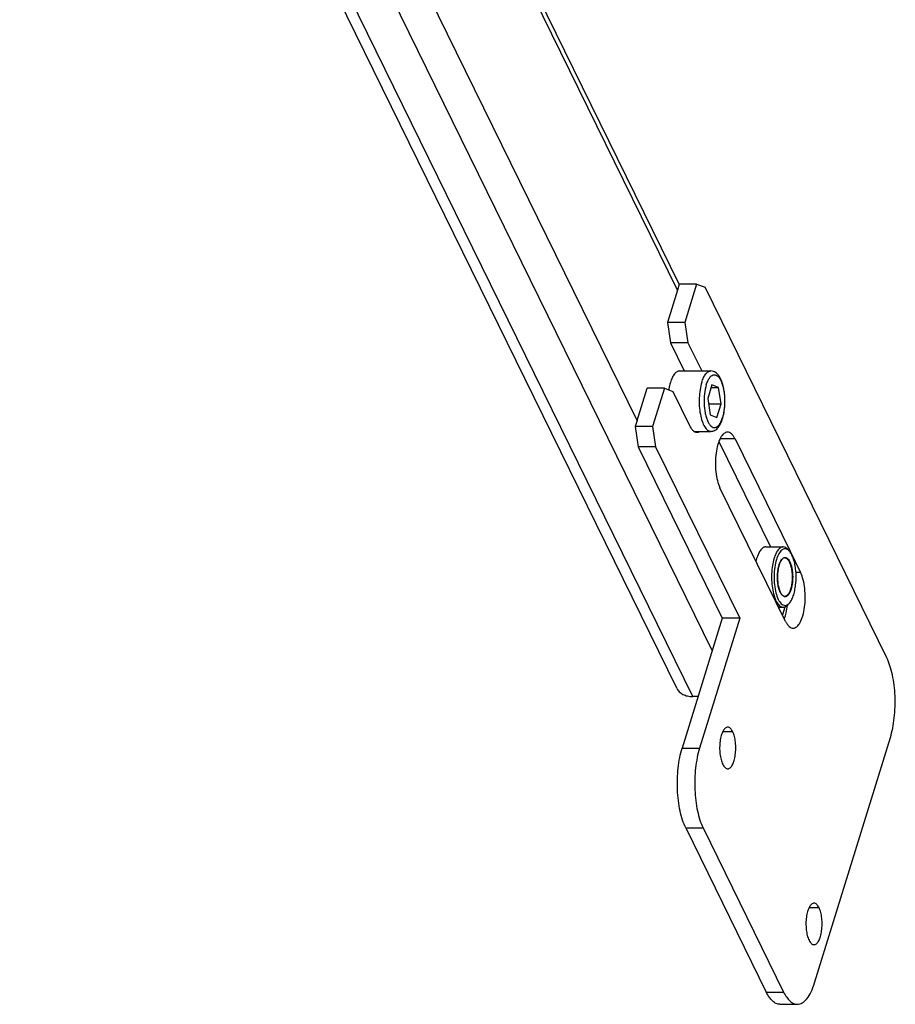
# Model space of a CAD drawing. Header units: millimetres. Extents: x 0 to 2100, y 0 to 2970.
# Tile 9 of 12: x 978 to 1210, y 940 to 1201. Entities that reach past the tile are written whole.
import ezdxf

# ---------------------------------------------------------------- set-up
doc = ezdxf.new("R2010")
doc.units = ezdxf.units.MM
doc.header["$LTSCALE"] = 193.6
doc.layers.get('0').update_dxf_attribs({"linetype": 'CONTINUOUS'})

msp = doc.modelspace()

# ---------------------------------------------------------------- linework, layer by layer
at = {"color": 9, "linetype": 'CONTINUOUS'}
for p, q in [((1141.31, 1094.74), (981.32, 1420.77)), ((1156.06, 1021.62), (962.66, 1415.72)), ((1161.25, 1033.79), (973.82, 1415.72)), ((1151.99, 1129.29), (1057.56, 1321.73)), ((1167.28, 1089.88), (1163.29, 1089.88)), ((1184.67, 1054.45), (1183.42, 1054.45)), ((1166.67, 1012.3), (1164.01, 1012.3)), ((1153.26, 1007.91), (1157.86, 1007.91)), ((1154.2, 986.84), (1158.81, 986.84)), ((1189.55, 965.68), (1186.89, 965.68)), ((1175.55, 943.33), (1180.16, 943.33))]:
    msp.add_line(p, q, dxfattribs=at)
at = {"color": 7, "linetype": 'CONTINUOUS'}
for p, q in [((1151.84, 1023.83), (958.44, 1417.93)), ((1152.45, 1130.89), (1058.8, 1321.73)), ((1152.49, 1130.9), (1151.99, 1129.29)), ((1152.47, 1130.85), (1152.45, 1130.89)), ((1157.09, 1130.9), (1152.49, 1130.9)), ((1157.09, 1130.9), (1153.95, 1120.74)), ((1157.09, 1130.9), (1159.32, 1130.06)), ((1207.51, 1031.84), (1159.32, 1130.06)), ((1151.99, 1129.29), (1149.34, 1120.74)), ((1153.95, 1120.74), (1149.34, 1120.74)), ((1149.34, 1120.74), (1150.17, 1115.37)), ((1153.95, 1120.74), (1154.78, 1115.37)), ((1154.78, 1115.37), (1150.17, 1115.37)), ((1150.17, 1115.37), (1153.84, 1107.89)), ((1154.78, 1115.37), (1158.45, 1107.89)), ((1152.6, 1107.89), (1160.89, 1107.89)), ((1161.15, 1104.19), (1160.03, 1100.57)), ((1162.93, 1103.51), (1161.15, 1104.19)), ((1141.31, 1094.74), (1143.95, 1103.29)), ((1148.56, 1103.29), (1143.95, 1103.29)), ((1148.56, 1103.29), (1145.42, 1093.13)), ((1148.56, 1103.29), (1150.78, 1102.44)), ((1150.78, 1102.44), (1155.21, 1093.43)), ((1160.94, 1103.51), (1162.93, 1103.51)), ((1163.59, 1099.22), (1162.93, 1103.51)), ((1160.03, 1100.57), (1160.69, 1096.28)), ((1160.24, 1099.22), (1163.59, 1099.22)), ((1162.47, 1095.6), (1163.59, 1099.22)), ((1160.69, 1096.28), (1162.47, 1095.6)), ((1141.31, 1094.74), (1140.81, 1093.13)), ((1140.81, 1093.13), (1141.64, 1087.76)), ((1145.42, 1093.13), (1140.81, 1093.13)), ((1145.42, 1093.13), (1146.24, 1087.76)), ((1156.43, 1091.89), (1160.89, 1091.89)), ((1163, 1089.22), (1176.72, 1061.27)), ((1167.28, 1089.88), (1181.89, 1060.12)), ((1141.64, 1087.76), (1163.91, 1042.38)), ((1146.24, 1087.76), (1141.64, 1087.76)), ((1146.24, 1087.76), (1168.51, 1042.38)), ((1180.68, 1041.53), (1163.29, 1076.96)), ((1175.48, 1061.27), (1180.08, 1061.27)), ((1181.78, 1060.07), (1181.4, 1060.52)), ((1181.89, 1060.12), (1184.67, 1054.45)), ((1181.78, 1046.48), (1181.4, 1046.02)), ((1178.84, 1045.27), (1180.08, 1045.27)), ((1180.48, 1045.34), (1179.83, 1043.25)), ((1163.91, 1042.38), (1153.26, 1007.91)), ((1168.51, 1042.38), (1157.86, 1007.91)), ((1168.51, 1042.38), (1163.91, 1042.38)), ((1157.49, 1021.62), (1156.06, 1021.62)), ((1188.37, 945.75), (1208.46, 1010.77)), ((1154.2, 986.84), (1175.55, 943.33)), ((1158.81, 986.84), (1180.16, 943.33)), ((1179.18, 940.08), (1183.79, 940.08))]:
    msp.add_line(p, q, dxfattribs=at)
at = {"color": 9, "linetype": 'CONTINUOUS'}
for centre, radius, start, end in [((1154.9, 1098.34), 9.47, 341.1936, 342.84), ((1186.02, 1054.32), 7.39, 162.8278, 163.0356)]:
    msp.add_arc(centre, radius, start, end, dxfattribs=at)
at = {"color": 7, "linetype": 'CONTINUOUS'}
for centre, radius, start, end in [((1153.19, 1098.58), 11.29, 342.8358, 344.2159), ((1185.85, 1054.35), 7.21, 162.6089, 162.8278)]:
    msp.add_arc(centre, radius, start, end, dxfattribs=at)
for points, knots in [([(1152.6, 1107.89), (1152.48, 1107.89), (1152.23, 1107.86), (1151.88, 1107.7), (1151.54, 1107.44), (1151.09, 1106.94), (1150.58, 1106.08), (1150.29, 1105.3), (1150.16, 1104.87)], [0, 0, 0, 0, 0.085908, 0.17754, 0.27941, 0.394403, 0.668127, 1, 1, 1, 1]), ([(1164.05, 1095.51), (1164.23, 1096.12), (1164.49, 1097.41), (1164.64, 1099.42), (1164.59, 1101.46), (1164.31, 1103.39), (1163.84, 1105.1), (1163.26, 1106.32), (1162.65, 1107.08), (1162.14, 1107.52), (1161.55, 1107.82), (1161.11, 1107.89), (1160.89, 1107.89)], [0, 0, 0, 0, 0.135763, 0.281921, 0.430147, 0.571675, 0.699212, 0.809337, 0.858859, 0.906242, 0.953013, 1, 1, 1, 1]), ([(1150.16, 1104.87), (1150.11, 1104.71), (1149.92, 1104.05), (1149.78, 1103.38), (1149.7, 1102.86)], [0, 0, 0, 0, 0.236807, 1, 1, 1, 1]), ([(1155.21, 1093.43), (1155.34, 1093.17), (1155.61, 1092.69), (1156.09, 1092.11), (1156.63, 1091.74), (1157.02, 1091.64), (1157.2, 1091.64)], [0, 0, 0, 0, 0.315948, 0.582084, 0.804557, 1, 1, 1, 1]), ([(1160.89, 1091.89), (1161.07, 1091.89), (1161.44, 1091.95), (1162.14, 1092.23), (1162.88, 1092.9), (1163.53, 1093.98), (1163.84, 1094.8), (1163.98, 1095.25)], [0, 0, 0, 0, 0.114565, 0.228558, 0.459252, 0.712217, 1, 1, 1, 1]), ([(1157.2, 1091.64), (1157.33, 1091.64), (1157.61, 1091.69), (1157.86, 1091.81), (1157.98, 1091.89)], [0, 0, 0, 0, 0.481335, 1, 1, 1, 1]), ([(1165.29, 1091.67), (1165.12, 1091.67), (1164.76, 1091.6), (1164.27, 1091.28), (1163.81, 1090.78), (1163.21, 1089.84), (1162.63, 1088.27), (1162.19, 1086.07), (1162.03, 1083.63), (1162.14, 1081.18), (1162.54, 1078.93), (1163, 1077.55), (1163.29, 1076.96)], [0, 0, 0, 0, 0.031393, 0.066536, 0.107892, 0.156539, 0.275362, 0.417885, 0.573838, 0.730884, 0.876531, 1, 1, 1, 1]), ([(1167.28, 1089.88), (1167.15, 1090.15), (1166.88, 1090.62), (1166.4, 1091.21), (1165.86, 1091.58), (1165.47, 1091.67), (1165.29, 1091.67)], [0, 0, 0, 0, 0.315948, 0.582084, 0.804557, 1, 1, 1, 1]), ([(1175.48, 1061.27), (1175.36, 1061.27), (1175.11, 1061.24), (1174.76, 1061.08), (1174.42, 1060.82), (1173.96, 1060.32), (1173.46, 1059.46), (1173.17, 1058.68), (1173.04, 1058.25)], [0, 0, 0, 0, 0.085908, 0.17754, 0.27941, 0.394403, 0.668127, 1, 1, 1, 1]), ([(1180.08, 1061.27), (1179.96, 1061.27), (1179.72, 1061.24), (1179.37, 1061.08), (1179.03, 1060.82), (1178.57, 1060.32), (1178.07, 1059.46), (1177.77, 1058.68), (1177.64, 1058.25)], [0, 0, 0, 0, 0.085908, 0.17754, 0.27941, 0.394403, 0.668127, 1, 1, 1, 1]), ([(1181.36, 1060.47), (1181.23, 1060.57), (1180.96, 1060.72), (1180.5, 1060.8), (1180.05, 1060.7), (1179.62, 1060.42), (1179.22, 1059.99), (1178.7, 1059.18), (1178.41, 1058.46), (1178.25, 1057.94)], [0, 0, 0, 0, 0.101649, 0.193794, 0.286828, 0.390812, 0.512362, 0.654475, 1, 1, 1, 1]), ([(1181.4, 1060.52), (1181.22, 1060.74), (1180.83, 1061.11), (1180.31, 1061.27), (1180.08, 1061.27)], [0, 0, 0, 0, 0.548872, 1, 1, 1, 1]), ([(1181.78, 1060.07), (1181.74, 1060.11), (1181.62, 1060.25), (1181.47, 1060.39), (1181.36, 1060.47)], [0, 0, 0, 0, 0.265957, 1, 1, 1, 1]), ([(1182.83, 1048.61), (1182.97, 1049.08), (1183.21, 1050.08), (1183.49, 1052.21), (1183.49, 1054.42), (1183.2, 1056.54), (1182.85, 1057.95), (1182.4, 1059.13), (1182, 1059.8), (1181.78, 1060.07)], [0, 0, 0, 0, 0.124649, 0.260828, 0.544565, 0.680257, 0.804138, 0.911648, 1, 1, 1, 1]), ([(1173.04, 1058.25), (1173.02, 1058.19), (1172.94, 1057.94), (1172.88, 1057.7), (1172.83, 1057.51)], [0, 0, 0, 0, 0.244035, 1, 1, 1, 1]), ([(1177.64, 1058.25), (1177.45, 1057.62), (1177.15, 1056.26), (1176.94, 1054.14), (1176.97, 1051.95), (1177.22, 1049.86), (1177.68, 1048.03), (1178.23, 1046.74), (1178.78, 1045.98), (1179.19, 1045.58), (1179.62, 1045.33), (1179.93, 1045.27), (1180.08, 1045.27)], [0, 0, 0, 0, 0.139422, 0.292854, 0.450389, 0.601639, 0.736962, 0.848858, 0.894904, 0.93452, 0.968821, 1, 1, 1, 1]), ([(1178.25, 1057.94), (1178.05, 1057.27), (1177.75, 1055.82), (1177.58, 1053.56), (1177.68, 1051.28), (1178.04, 1049.19), (1178.55, 1047.67), (1179.09, 1046.73), (1179.5, 1046.23), (1179.95, 1045.89), (1180.44, 1045.74), (1180.93, 1045.81), (1181.22, 1045.97), (1181.36, 1046.07)], [0, 0, 0, 0, 0.148395, 0.312022, 0.477403, 0.6308, 0.760356, 0.813798, 0.859287, 0.897678, 0.931278, 0.963966, 1, 1, 1, 1]), ([(1180.45, 1058.37), (1180.31, 1058.37), (1179.99, 1058.27), (1179.59, 1057.87), (1179.24, 1057.26), (1179.05, 1056.78), (1178.97, 1056.5)], [0, 0, 0, 0, 0.165676, 0.379478, 0.658258, 1, 1, 1, 1]), ([(1178.96, 1056.48), (1178.83, 1056.07), (1178.64, 1055.2), (1178.51, 1053.84), (1178.53, 1052.43), (1178.69, 1051.09), (1178.98, 1049.91), (1179.33, 1049.09), (1179.67, 1048.61), (1179.92, 1048.36), (1180.18, 1048.21), (1180.36, 1048.17), (1180.45, 1048.17)], [0, 0, 0, 0, 0.140486, 0.29539, 0.45454, 0.607325, 0.7438, 0.855911, 0.901382, 0.939693, 0.971774, 1, 1, 1, 1]), ([(1182.67, 1039.74), (1182.84, 1039.74), (1183.2, 1039.82), (1183.69, 1040.13), (1184.15, 1040.63), (1184.75, 1041.58), (1185.33, 1043.14), (1185.77, 1045.34), (1185.93, 1047.78), (1185.82, 1050.23), (1185.42, 1052.48), (1184.96, 1053.86), (1184.67, 1054.45)], [0, 0, 0, 0, 0.031393, 0.066536, 0.107892, 0.156539, 0.275362, 0.417885, 0.573838, 0.730884, 0.876531, 1, 1, 1, 1]), ([(1181.36, 1046.07), (1181.39, 1046.1), (1181.55, 1046.22), (1181.68, 1046.36), (1181.78, 1046.48)], [0, 0, 0, 0, 0.234843, 1, 1, 1, 1]), ([(1181.78, 1046.48), (1182.01, 1046.75), (1182.42, 1047.44), (1182.7, 1048.19), (1182.83, 1048.61)], [0, 0, 0, 0, 0.450155, 1, 1, 1, 1]), ([(1180.08, 1045.27), (1180.31, 1045.27), (1180.83, 1045.44), (1181.22, 1045.81), (1181.4, 1046.02)], [0, 0, 0, 0, 0.451128, 1, 1, 1, 1]), ([(1180.35, 1042.19), (1180.56, 1042.73), (1180.9, 1043.91), (1181.09, 1045.12), (1181.16, 1045.77)], [0, 0, 0, 0, 0.470223, 1, 1, 1, 1]), ([(1180.68, 1041.53), (1180.81, 1041.26), (1181.08, 1040.79), (1181.56, 1040.21), (1182.1, 1039.83), (1182.49, 1039.74), (1182.67, 1039.74)], [0, 0, 0, 0, 0.315948, 0.582084, 0.804557, 1, 1, 1, 1]), ([(1208.46, 1010.77), (1208.71, 1011.58), (1209.13, 1013.3), (1209.69, 1016.98), (1209.83, 1021.74), (1209.29, 1026.38), (1208.41, 1029.72), (1207.84, 1031.18), (1207.51, 1031.84)], [0, 0, 0, 0, 0.118656, 0.247503, 0.519266, 0.780756, 0.89736, 1, 1, 1, 1]), ([(1151.84, 1023.83), (1152, 1023.49), (1152.47, 1022.85), (1153.47, 1022.14), (1154.7, 1021.71), (1155.6, 1021.62), (1156.06, 1021.62)], [0, 0, 0, 0, 0.226855, 0.465046, 0.722054, 1, 1, 1, 1]), ([(1165.34, 1013.49), (1165.23, 1013.49), (1164.99, 1013.44), (1164.66, 1013.23), (1164.36, 1012.9), (1163.96, 1012.27), (1163.57, 1011.22), (1163.28, 1009.76), (1163.17, 1008.13), (1163.25, 1006.49), (1163.51, 1004.99), (1163.82, 1004.08), (1164.01, 1003.68)], [0, 0, 0, 0, 0.031393, 0.066536, 0.107892, 0.156539, 0.275362, 0.417885, 0.573838, 0.730884, 0.876531, 1, 1, 1, 1]), ([(1166.67, 1012.3), (1166.59, 1012.47), (1166.41, 1012.79), (1166.08, 1013.18), (1165.73, 1013.43), (1165.46, 1013.49), (1165.34, 1013.49)], [0, 0, 0, 0, 0.315948, 0.582084, 0.804557, 1, 1, 1, 1]), ([(1165.34, 1002.49), (1165.45, 1002.49), (1165.69, 1002.54), (1166.02, 1002.75), (1166.33, 1003.08), (1166.73, 1003.71), (1167.11, 1004.76), (1167.4, 1006.22), (1167.51, 1007.85), (1167.44, 1009.48), (1167.18, 1010.99), (1166.87, 1011.9), (1166.67, 1012.3)], [0, 0, 0, 0, 0.031393, 0.066536, 0.107892, 0.156539, 0.275362, 0.417885, 0.573838, 0.730884, 0.876531, 1, 1, 1, 1]), ([(1154.2, 986.84), (1153.88, 987.5), (1153.3, 988.97), (1152.43, 992.3), (1151.89, 996.94), (1152.03, 1001.7), (1152.58, 1005.38), (1153, 1007.1), (1153.26, 1007.91)], [0, 0, 0, 0, 0.10264, 0.219244, 0.480734, 0.752497, 0.881344, 1, 1, 1, 1]), ([(1157.86, 1007.91), (1157.61, 1007.1), (1157.19, 1005.38), (1156.63, 1001.7), (1156.49, 996.94), (1157.03, 992.3), (1157.91, 988.97), (1158.48, 987.5), (1158.81, 986.84)], [0, 0, 0, 0, 0.118656, 0.247503, 0.519266, 0.780756, 0.89736, 1, 1, 1, 1]), ([(1164.01, 1003.68), (1164.1, 1003.5), (1164.28, 1003.19), (1164.6, 1002.8), (1164.96, 1002.55), (1165.22, 1002.49), (1165.34, 1002.49)], [0, 0, 0, 0, 0.315948, 0.582084, 0.804557, 1, 1, 1, 1]), ([(1188.22, 966.87), (1188.11, 966.87), (1187.87, 966.82), (1187.54, 966.61), (1187.23, 966.28), (1186.84, 965.64), (1186.45, 964.6), (1186.16, 963.14), (1186.05, 961.51), (1186.12, 959.87), (1186.39, 958.37), (1186.69, 957.46), (1186.89, 957.06)], [0, 0, 0, 0, 0.031393, 0.066536, 0.107892, 0.156539, 0.275362, 0.417885, 0.573838, 0.730884, 0.876531, 1, 1, 1, 1]), ([(1189.55, 965.68), (1189.46, 965.85), (1189.28, 966.17), (1188.96, 966.56), (1188.6, 966.81), (1188.34, 966.87), (1188.22, 966.87)], [0, 0, 0, 0, 0.315948, 0.582084, 0.804557, 1, 1, 1, 1]), ([(1188.22, 955.87), (1188.33, 955.87), (1188.57, 955.92), (1188.9, 956.13), (1189.2, 956.46), (1189.6, 957.09), (1189.99, 958.14), (1190.28, 959.6), (1190.39, 961.23), (1190.31, 962.86), (1190.05, 964.36), (1189.74, 965.28), (1189.55, 965.68)], [0, 0, 0, 0, 0.031393, 0.066536, 0.107892, 0.156539, 0.275362, 0.417885, 0.573838, 0.730884, 0.876531, 1, 1, 1, 1]), ([(1186.89, 957.06), (1186.97, 956.88), (1187.16, 956.57), (1187.48, 956.18), (1187.83, 955.93), (1188.1, 955.87), (1188.22, 955.87)], [0, 0, 0, 0, 0.315948, 0.582084, 0.804557, 1, 1, 1, 1]), ([(1183.79, 940.08), (1184.01, 940.08), (1184.47, 940.15), (1185.13, 940.44), (1185.77, 940.93), (1186.62, 941.86), (1187.57, 943.47), (1188.11, 944.94), (1188.37, 945.75)], [0, 0, 0, 0, 0.085908, 0.17754, 0.27941, 0.394403, 0.668127, 1, 1, 1, 1]), ([(1179.18, 940.08), (1178.85, 940.08), (1178.14, 940.24), (1177.17, 940.92), (1176.28, 941.98), (1175.79, 942.84), (1175.55, 943.33)], [0, 0, 0, 0, 0.195443, 0.417916, 0.684053, 1, 1, 1, 1]), ([(1180.16, 943.33), (1180.4, 942.84), (1180.89, 941.98), (1181.77, 940.92), (1182.74, 940.24), (1183.46, 940.08), (1183.79, 940.08)], [0, 0, 0, 0, 0.315947, 0.582084, 0.804557, 1, 1, 1, 1])]:
    msp.add_open_spline(points, degree=3, knots=knots, dxfattribs=at)
at = {"color": 9, "linetype": 'CONTINUOUS'}
for points, knots in [([(1158.45, 1104.87), (1158.58, 1105.3), (1158.87, 1106.08), (1159.38, 1106.94), (1159.83, 1107.44), (1160.17, 1107.7), (1160.52, 1107.86), (1160.77, 1107.89), (1160.89, 1107.89)], [0, 0, 0, 0, 0.331873, 0.605597, 0.72059, 0.82246, 0.914092, 1, 1, 1, 1]), ([(1159.67, 1104.25), (1159.78, 1104.58), (1160, 1105.19), (1160.43, 1105.98), (1160.91, 1106.55), (1161.46, 1106.89), (1162.06, 1106.92), (1162.62, 1106.63), (1163.11, 1106.09), (1163.55, 1105.34), (1163.92, 1104.38), (1164.22, 1103.26), (1164.42, 1102.01), (1164.57, 1100.24), (1164.5, 1098.05), (1164.19, 1096.33), (1163.94, 1095.54)], [0, 0, 0, 0, 0.065888, 0.121917, 0.167793, 0.20514, 0.238576, 0.274857, 0.319123, 0.373435, 0.437748, 0.510811, 0.590642, 0.674801, 0.845086, 1, 1, 1, 1]), ([(1158.45, 1104.87), (1158.25, 1104.24), (1157.95, 1102.88), (1157.75, 1100.76), (1157.77, 1098.57), (1158.03, 1096.48), (1158.48, 1094.65), (1159.04, 1093.37), (1159.58, 1092.6), (1159.99, 1092.2), (1160.43, 1091.95), (1160.74, 1091.89), (1160.89, 1091.89)], [0, 0, 0, 0, 0.139422, 0.292854, 0.450389, 0.601639, 0.736962, 0.848858, 0.894904, 0.93452, 0.968821, 1, 1, 1, 1]), ([(1159.67, 1104.25), (1159.43, 1103.47), (1159.12, 1101.78), (1159.05, 1099.63), (1159.18, 1097.87), (1159.38, 1096.63), (1159.66, 1095.51), (1160.02, 1094.55), (1160.44, 1093.78), (1160.92, 1093.23), (1161.46, 1092.9), (1162.05, 1092.87), (1162.6, 1093.15), (1163.09, 1093.66), (1163.52, 1094.39), (1163.75, 1094.97), (1163.86, 1095.28)], [0, 0, 0, 0, 0.155004, 0.32549, 0.409992, 0.490423, 0.564383, 0.629893, 0.685636, 0.731376, 0.768742, 0.802241, 0.838441, 0.88241, 0.936249, 1, 1, 1, 1]), ([(1178.96, 1056.51), (1179.03, 1056.75), (1179.2, 1057.21), (1179.52, 1057.8), (1179.88, 1058.22), (1180.28, 1058.47), (1180.73, 1058.49), (1181.14, 1058.28), (1181.51, 1057.88), (1181.83, 1057.32), (1182.11, 1056.61), (1182.33, 1055.78), (1182.48, 1054.85), (1182.59, 1053.53), (1182.54, 1051.9), (1182.31, 1050.63), (1182.13, 1050.04)], [0, 0, 0, 0, 0.065888, 0.121917, 0.167793, 0.20514, 0.238576, 0.274857, 0.319123, 0.373435, 0.437748, 0.510811, 0.590642, 0.674801, 0.845086, 1, 1, 1, 1]), ([(1180.45, 1058.37), (1180.54, 1058.37), (1180.74, 1058.34), (1181.02, 1058.18), (1181.28, 1057.92), (1181.63, 1057.44), (1181.98, 1056.62), (1182.27, 1055.45), (1182.43, 1054.12), (1182.45, 1052.72), (1182.32, 1051.37), (1182.13, 1050.5), (1182.01, 1050.1)], [0, 0, 0, 0, 0.031179, 0.06548, 0.105096, 0.151142, 0.263038, 0.398361, 0.549611, 0.707146, 0.860578, 1, 1, 1, 1]), ([(1180.42, 1048.08), (1179.97, 1048.15), (1179.5, 1048.73), (1179.16, 1049.44), (1178.9, 1050.15), (1178.66, 1051.17), (1178.51, 1052.5), (1178.51, 1053.89), (1178.64, 1055.23), (1178.83, 1056.08), (1178.95, 1056.48)], [0, 0, 0, 0, 0.15204, 0.206258, 0.266603, 0.402853, 0.553624, 0.709802, 0.861673, 1, 1, 1, 1]), ([(1182.13, 1050.04), (1182.04, 1049.74), (1181.83, 1049.21), (1181.43, 1048.55), (1181.02, 1048.18), (1180.67, 1048.07), (1180.5, 1048.07), (1180.42, 1048.08)], [0, 0, 0, 0, 0.33707, 0.61057, 0.82257, 0.913015, 1, 1, 1, 1]), ([(1182.01, 1050.1), (1181.92, 1049.83), (1181.73, 1049.33), (1181.37, 1048.7), (1180.95, 1048.29), (1180.6, 1048.17), (1180.45, 1048.17)], [0, 0, 0, 0, 0.332693, 0.607095, 0.823624, 1, 1, 1, 1])]:
    msp.add_open_spline(points, degree=3, knots=knots, dxfattribs=at)

doc.saveas('drawing.dxf')
